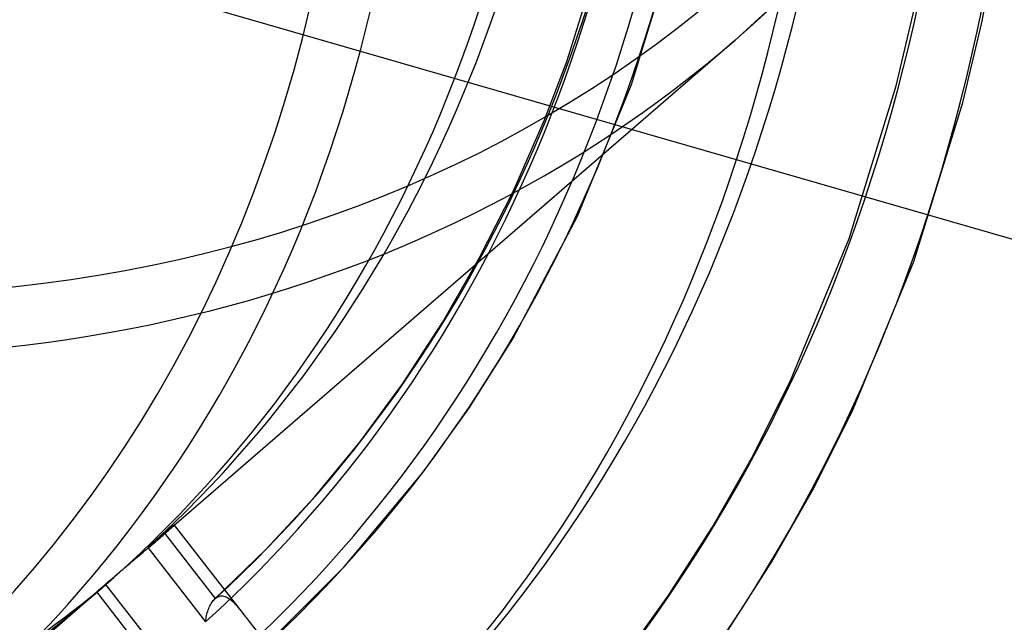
# Model space of a CAD drawing. Header units: millimetres. Extents: x -192 to 186, y -241 to 236.
# Tile 53 of 87: x 37 to 59, y -31 to -17. Entities that reach past the tile are written whole.
import ezdxf

# ---------------------------------------------------------------- set-up
doc = ezdxf.new("R2010")
doc.units = ezdxf.units.MM
doc.layers.add('MAIN-1', color=7, linetype='Continuous')
doc.layers.add('MAIN-2', color=7, linetype='Continuous')

msp = doc.modelspace()

# ---------------------------------------------------------------- linework, layer by layer
at = {"layer": 'MAIN-1'}
for centre, major_axis, start_param, end_param in [((-0.5, -0.433), (106.054, -122.46), 0.713724, 3.466968), ((-4.75, -4.114), (-100.489, 116.035), -2.427868, -0.857072), ((-40.5, -35.074), (-100.489, 116.035), -3.141592, -0.857072), ((-40.5, -35.074), (99.835, -115.279), 0, 2.284521)]:
    msp.add_ellipse(centre, major_axis=major_axis, ratio=0.75, start_param=start_param, end_param=end_param, dxfattribs=at)
at = {"layer": 'MAIN-2'}
for p, q in [((-1.747, -4.533), (61.647, -22.833)), ((58.431, -17.27), (58.863, -14.944)), ((49.227, -18.159), (50.036, -15.567)), ((50.663, -18.673), (51.623, -15.526)), ((54.052, -16.683), (52.948, -17.693)), ((56.527, -18.697), (56.94, -16.951)), ((58.005, -19.071), (58.431, -17.27)), ((52.948, -17.693), (40.248, -28.692)), ((48.733, -19.456), (49.227, -18.159)), ((49.467, -21.588), (50.663, -18.673)), ((55.482, -22.084), (56.527, -18.697)), ((56.919, -22.596), (58.005, -19.071)), ((48.045, -21.028), (48.733, -19.456)), ((47.291, -22.523), (48.045, -21.028)), ((48.033, -24.31), (49.467, -21.588)), ((54.192, -25.218), (55.482, -22.084)), ((46.473, -23.946), (47.291, -22.523)), ((55.573, -25.864), (56.919, -22.596)), ((45.593, -25.297), (46.473, -23.946)), ((47.077, -25.828), (48.033, -24.31)), ((44.641, -26.596), (45.593, -25.297)), ((53.356, -26.893), (54.192, -25.218)), ((46.049, -27.266), (47.077, -25.828)), ((54.706, -27.602), (55.573, -25.864)), ((43.629, -27.824), (44.641, -26.596)), ((52.451, -28.488), (53.356, -26.893)), ((44.297, -29.365), (46.049, -27.266)), ((53.766, -29.26), (54.706, -27.602)), ((42.561, -28.981), (43.629, -27.824)), ((40.367, -28.571), (40.341, -28.594)), ((40.361, -28.593), (40.386, -28.571)), ((40.392, -28.55), (40.367, -28.571)), ((40.386, -28.571), (40.41, -28.55)), ((40.415, -28.53), (40.392, -28.55)), ((40.41, -28.55), (40.431, -28.531)), ((40.437, -28.511), (40.415, -28.53)), ((40.431, -28.531), (40.451, -28.514)), ((40.457, -28.495), (40.437, -28.511)), ((40.451, -28.514), (40.468, -28.498)), ((40.474, -28.48), (40.457, -28.495)), ((40.468, -28.498), (40.484, -28.484)), ((40.489, -28.468), (40.474, -28.48)), ((40.484, -28.484), (40.497, -28.472)), ((40.502, -28.457), (40.489, -28.468)), ((40.497, -28.472), (40.508, -28.461)), ((40.513, -28.449), (40.502, -28.457)), ((40.508, -28.461), (40.517, -28.452)), ((40.521, -28.443), (40.513, -28.449)), ((40.517, -28.452), (40.524, -28.446)), ((40.527, -28.438), (40.521, -28.443)), ((40.524, -28.446), (40.529, -28.441)), ((40.531, -28.436), (40.527, -28.438)), ((40.529, -28.441), (40.531, -28.437)), ((40.531, -28.437), (40.532, -28.436)), ((40.532, -28.436), (40.531, -28.436)), ((40.532, -28.436), (42.062, -30.408)), ((51.477, -30.009), (52.451, -28.488)), ((40.149, -28.761), (40.112, -28.794)), ((40.117, -28.805), (40.152, -28.775)), ((40.185, -28.729), (40.149, -28.761)), ((40.152, -28.775), (40.185, -28.746)), ((40.22, -28.699), (40.185, -28.729)), ((40.185, -28.746), (40.217, -28.718)), ((40.217, -28.718), (40.248, -28.692)), ((40.253, -28.67), (40.22, -28.699)), ((40.248, -28.692), (40.278, -28.666)), ((40.284, -28.643), (40.253, -28.67)), ((40.278, -28.666), (40.307, -28.641)), ((40.313, -28.618), (40.284, -28.643)), ((40.307, -28.641), (40.335, -28.616)), ((40.341, -28.594), (40.313, -28.618)), ((40.313, -28.618), (41.438, -30.068)), ((40.335, -28.616), (40.361, -28.593)), ((39.842, -29.039), (39.883, -29.004)), ((39.883, -29.004), (39.924, -28.969)), ((39.924, -28.969), (39.965, -28.935)), ((39.992, -28.899), (39.95, -28.936)), ((39.95, -28.936), (41.227, -30.582)), ((39.965, -28.935), (40.004, -28.901)), ((40.033, -28.863), (39.992, -28.899)), ((40.004, -28.901), (40.043, -28.868)), ((40.073, -28.828), (40.033, -28.863)), ((40.043, -28.868), (40.08, -28.836)), ((40.112, -28.794), (40.073, -28.828)), ((40.08, -28.836), (40.117, -28.805)), ((41.432, -30.074), (42.561, -28.981)), ((39.595, -29.248), (39.635, -29.214)), ((39.635, -29.214), (39.676, -29.179)), ((39.676, -29.179), (39.717, -29.144)), ((39.717, -29.144), (39.759, -29.109)), ((39.759, -29.109), (39.801, -29.074)), ((39.801, -29.074), (39.842, -29.039)), ((39.352, -29.453), (39.392, -29.419)), ((39.392, -29.419), (39.432, -29.385)), ((39.432, -29.385), (39.473, -29.351)), ((39.473, -29.351), (39.514, -29.316)), ((39.514, -29.316), (39.555, -29.282)), ((39.555, -29.282), (39.595, -29.248)), ((42.382, -31.272), (44.297, -29.365)), ((52.744, -30.858), (53.766, -29.26)), ((39.099, -29.669), (39.132, -29.641)), ((39.132, -29.641), (39.165, -29.612)), ((39.165, -29.612), (39.2, -29.582)), ((39.2, -29.582), (39.237, -29.551)), ((39.237, -29.551), (39.274, -29.519)), ((39.274, -29.519), (39.313, -29.487)), ((39.313, -29.487), (39.352, -29.453)), ((38.89, -29.868), (35.698, -32.633)), ((38.84, -29.896), (38.854, -29.883)), ((38.854, -29.883), (38.871, -29.867)), ((38.871, -29.867), (38.89, -29.85)), ((38.89, -29.85), (38.912, -29.832)), ((38.912, -29.832), (38.934, -29.812)), ((38.934, -29.812), (38.959, -29.79)), ((38.959, -29.79), (38.985, -29.767)), ((38.985, -29.767), (39.012, -29.744)), ((39.012, -29.744), (39.04, -29.72)), ((40.134, -31.189), (39.012, -29.744)), ((39.04, -29.72), (39.069, -29.695)), ((39.069, -29.695), (39.099, -29.669)), ((40.091, -31.558), (38.817, -29.917)), ((38.818, -29.917), (38.827, -29.907)), ((38.827, -29.907), (38.84, -29.896)), ((41.397, -30.111), (41.414, -30.092)), ((41.414, -30.092), (41.432, -30.074)), ((41.432, -30.074), (41.433, -30.073)), ((41.433, -30.073), (41.434, -30.072)), ((41.434, -30.072), (41.435, -30.071)), ((41.435, -30.071), (41.436, -30.07)), ((41.436, -30.07), (41.437, -30.069)), ((41.437, -30.069), (41.438, -30.068)), ((41.438, -30.068), (41.459, -30.052)), ((41.459, -30.052), (41.48, -30.038)), ((41.48, -30.038), (41.502, -30.027)), ((41.502, -30.027), (41.524, -30.018)), ((41.524, -30.018), (41.546, -30.012)), ((41.546, -30.012), (41.568, -30.008)), ((41.568, -30.008), (41.59, -30.007)), ((41.59, -30.007), (41.612, -30.008)), ((41.612, -30.008), (41.634, -30.012)), ((41.634, -30.012), (41.657, -30.018)), ((41.657, -30.018), (41.679, -30.026)), ((41.679, -30.026), (41.701, -30.036)), ((41.701, -30.036), (41.723, -30.048)), ((41.723, -30.048), (41.745, -30.062)), ((41.745, -30.062), (41.767, -30.078)), ((41.767, -30.078), (41.789, -30.095)), ((41.789, -30.095), (41.81, -30.114)), ((50.439, -31.454), (51.477, -30.009)), ((41.274, -30.347), (41.285, -30.316)), ((41.285, -30.316), (41.296, -30.286)), ((41.296, -30.286), (41.308, -30.257)), ((41.308, -30.257), (41.321, -30.229)), ((41.321, -30.229), (41.335, -30.202)), ((41.335, -30.202), (41.35, -30.177)), ((41.35, -30.177), (41.365, -30.153)), ((41.365, -30.153), (41.381, -30.131)), ((41.381, -30.131), (41.397, -30.111)), ((41.81, -30.114), (41.832, -30.135)), ((41.832, -30.135), (41.854, -30.157)), ((41.854, -30.157), (41.876, -30.18)), ((41.876, -30.18), (41.898, -30.205)), ((41.898, -30.205), (41.921, -30.23)), ((41.921, -30.23), (41.943, -30.257)), ((41.943, -30.257), (41.966, -30.286)), ((41.966, -30.286), (41.99, -30.315)), ((41.99, -30.315), (42.013, -30.345)), ((41.231, -30.547), (41.236, -30.513)), ((41.236, -30.513), (41.241, -30.479)), ((41.241, -30.479), (41.248, -30.445)), ((41.248, -30.445), (41.256, -30.412)), ((41.256, -30.412), (41.265, -30.379)), ((41.265, -30.379), (41.274, -30.347)), ((42.013, -30.345), (42.037, -30.375)), ((42.037, -30.375), (42.062, -30.407)), ((42.062, -30.407), (42.083, -30.434)), ((42.083, -30.434), (42.104, -30.461)), ((42.104, -30.461), (42.125, -30.489)), ((42.125, -30.489), (42.147, -30.516)), ((42.147, -30.516), (42.168, -30.544)), ((41.227, -30.582), (41.231, -30.547)), ((42.168, -30.544), (42.19, -30.572)), ((42.19, -30.571), (46.695, -36.378)), ((42.19, -30.572), (42.214, -30.604))]:
    msp.add_line(p, q, dxfattribs=at)
for centre, major_axis, start_param, end_param in [((0, 0), (-105.399, 121.705), -2.427868, 0.713724), ((-4.25, -3.681), (-99.835, 115.279), -2.427868, -0.857072), ((22, 19.053), (30.793, -35.557), -0.857072, 2.284521), ((0, 0), (-105.399, 121.705), 0.713724, 3.855317), ((-0.5, -0.433), (106.054, -122.46), -2.427868, -0.325375), ((3.75, 3.248), (-30.793, 35.557), 2.284521, 4.688997), ((7.442, 6.445), (-31.448, 36.313), 0.713724, 3.141578), ((7.442, 6.445), (-35.94, 41.5), 0.803149, 2.98553), ((21.5, 18.62), (31.448, -36.313), -0.857072, 0.713724), ((7.947, 6.882), (31.448, -36.313), 0.020624, 0.713724), ((8.228, 7.126), (32.646, -37.696), 0.020199, 0.713724), ((12.628, 10.936), (42.629, -49.224), -0.004877, 0.713724), ((7.442, 6.445), (-31.448, 36.313), 3.141578, 3.855317), ((7.947, 6.882), (-32.808, 37.883), -3.124804, -2.427868), ((8.228, 7.126), (-33.644, 38.849), -3.124128, -2.427868), ((12.628, 10.936), (-43.628, 50.377), 3.137154, 3.855317), ((7.947, 6.882), (33.483, -38.662), 0.015001, 0.713724), ((7.947, 6.882), (35.94, -41.5), 0.00906, 0.713724), ((7.442, 6.445), (-35.94, 41.5), 3.141578, 3.855317), ((8.228, 7.126), (37.638, -43.46), 0.007986, 0.713724), ((8.228, 7.126), (-38.636, 44.613), -3.137218, -2.427868), ((4.25, 3.681), (31.448, -36.313), -0.857072, 0.713724), ((21.428, 18.557), (52.613, -60.752), -1.588177, -0.294527), ((17.028, 14.747), (47.621, -54.988), -1.58257, -0.247857), ((7.947, 6.882), (35.94, -41.5), -1.561736, -0.152408), ((21.428, 18.557), (-53.611, 61.905), 1.555018, 3.014024), ((12.628, 10.936), (42.629, -49.224), -1.575673, -0.19919), ((17.028, 14.747), (-48.619, 56.141), 1.559373, 3.009668), ((12.628, 10.936), (-43.628, 50.377), 1.566358, 3.002684), ((8.228, 7.126), (37.638, -43.46), -1.56281, -0.151334), ((8.228, 7.126), (-38.636, 44.613), 1.575171, 2.99387), ((21.428, 18.557), (60.4, -69.744), -1.592863, -0.216303), ((21.428, 18.557), (-61.398, 70.897), 1.547922, 3.021119), ((7.947, 6.882), (31.448, -36.313), -0.122386, -0.020962), ((21.428, 18.557), (68.187, -78.736), -1.598532, -0.172457)]:
    msp.add_ellipse(centre, major_axis=major_axis, ratio=0.75, start_param=start_param, end_param=end_param, dxfattribs=at)

doc.saveas('drawing.dxf')
